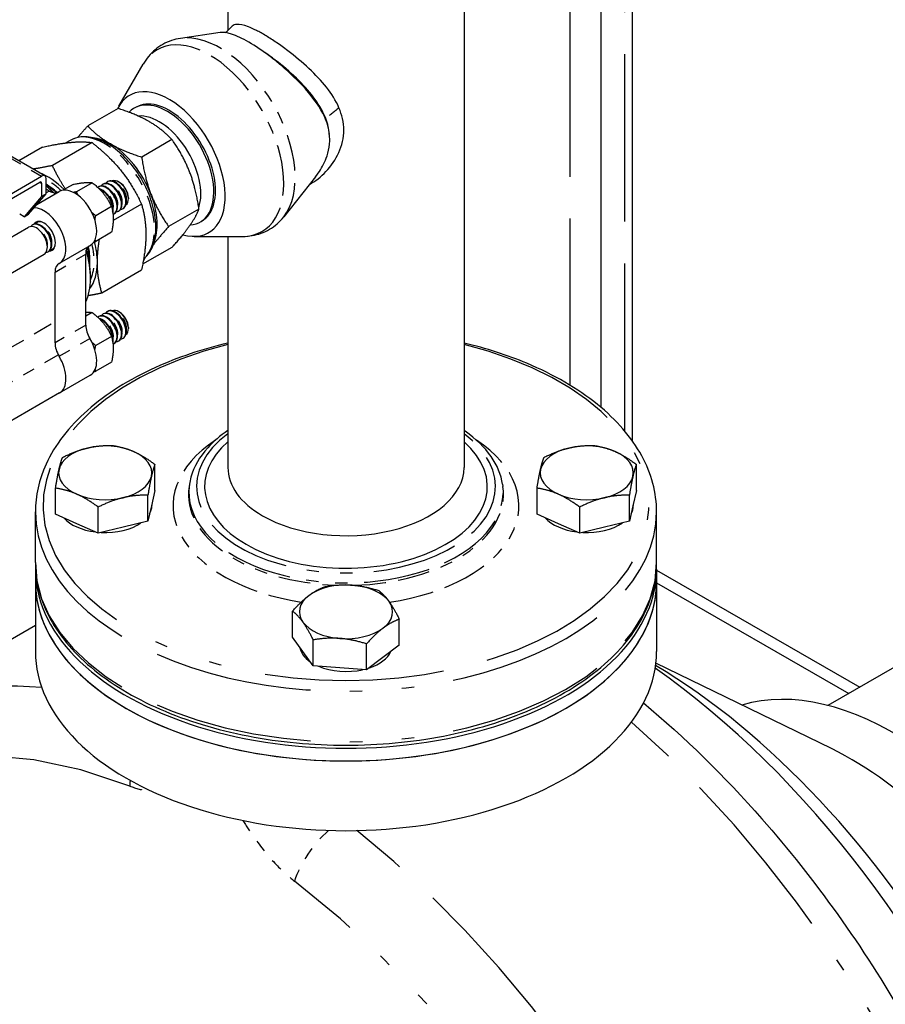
# Paper-space layout 'SHEET_1' of a CAD drawing. Header units: inches. Extents: x 3 to 360, y 8 to 227.
# Tile 77 of 98: x 123 to 130, y 139 to 147. Entities that reach past the tile are written whole.
import ezdxf

# ---------------------------------------------------------------- set-up
doc = ezdxf.new("R2010")
doc.units = ezdxf.units.IN
doc.header["$LTSCALE"] = 10.666667
doc.header["$MEASUREMENT"] = 0
doc.linetypes.add('DOUBLE_DASH_DOUBLE_DOT', pattern=[0.74, 0.24, -0.06, 0.24, -0.06, 0.01, -0.06, 0.01, -0.06])
doc.layers.get('0').update_dxf_attribs({"lineweight": 25})
doc.layers.add('PHANTOM', color=7, linetype='DOUBLE_DASH_DOUBLE_DOT', lineweight=25)

psp = doc.layouts.new('SHEET_1')

# ---------------------------------------------------------------- linework, layer by layer
for p, q in [((127.4899, 144.1978), (127.4899, 167.8886)), ((127.7399, 167.7442), (127.7399, 143.9307)), ((124.4866, 149.8904), (124.4866, 147.2344)), ((126.3866, 149.8904), (126.3866, 143.7136)), ((124.4252, 147.2167), (124.1051, 147.1693)), ((123.6096, 146.6236), (123.8051, 146.9625)), ((123.6023, 146.6051), (123.3583, 146.4642)), ((123.0124, 146.0628), (122.3469, 146.447)), ((123.2167, 146.3474), (123.1824, 146.3277)), ((124.0363, 146.3545), (123.7923, 146.2137)), ((122.9953, 146.2946), (122.8031, 146.1836)), ((123.3931, 146.3301), (123.0738, 146.1458)), ((122.0681, 145.5296), (122.9874, 146.0603)), ((123.0227, 145.9174), (123.0227, 146.0399)), ((125.1924, 146.0559), (124.9352, 145.7316)), ((122.0681, 145.4888), (122.9732, 146.0113)), ((122.9874, 146.0032), (122.9874, 145.897)), ((123.0485, 145.9401), (123.0227, 145.955)), ((123.2402, 145.9933), (123.159, 145.9464)), ((123.395, 146.0071), (123.2678, 145.9337)), ((123.4438, 145.9734), (123.4482, 145.9759)), ((123.4792, 145.9938), (123.4836, 145.9964)), ((123.5145, 146.0142), (123.5189, 146.0168)), ((123.6146, 146.0093), (123.6067, 146.0138)), ((122.9874, 145.897), (122.8459, 145.7337)), ((122.8813, 145.7541), (123.0227, 145.9174)), ((122.9486, 145.8318), (123.1289, 145.9359)), ((123.0227, 145.9174), (122.9874, 145.897)), ((123.6853, 145.8868), (123.6853, 145.8777)), ((123.5497, 145.8147), (123.4225, 145.7413)), ((123.7908, 145.8353), (123.5632, 145.7039)), ((123.6395, 145.7977), (123.6439, 145.8003)), ((124.2533, 145.7953), (124.0093, 145.6544)), ((122.8459, 145.7337), (122.8107, 145.7541)), ((122.8459, 145.7337), (122.8813, 145.7541)), ((123.5688, 145.7569), (123.5732, 145.7594)), ((123.6042, 145.7773), (123.6086, 145.7798)), ((122.1401, 145.2207), (122.8825, 145.6493)), ((122.9135, 145.6672), (122.9179, 145.6698)), ((122.9488, 145.6876), (122.9532, 145.6902)), ((123.5497, 145.6084), (123.4225, 145.535)), ((124.2148, 145.5754), (124.6061, 145.5752)), ((124.4866, 145.5753), (124.4866, 143.7136)), ((123.0738, 145.4711), (123.0782, 145.4737)), ((123.1315, 145.36), (123.3789, 145.5029)), ((124.0363, 145.4866), (123.8002, 145.3503)), ((122.2651, 145.0042), (123.0075, 145.4328)), ((123.0385, 145.4507), (123.0429, 145.4532)), ((123.3423, 144.8605), (123.3423, 145.4312)), ((123.3716, 145.3782), (123.3716, 145.3771)), ((123.0948, 144.7176), (123.0948, 145.2883)), ((123.3803, 145.2576), (123.3803, 145.2413)), ((123.4716, 145.1206), (123.7908, 145.305)), ((123.395, 144.962), (123.3423, 144.9316)), ((123.4438, 144.9283), (123.4482, 144.9308)), ((123.4792, 144.9487), (123.4836, 144.9512)), ((123.5145, 144.9691), (123.5189, 144.9716)), ((123.6146, 144.9642), (123.6067, 144.9687)), ((123.6853, 144.8417), (123.6853, 144.8326)), ((123.5497, 144.7696), (123.4225, 144.6961)), ((123.5688, 144.7118), (123.5732, 144.7143)), ((123.6042, 144.7322), (123.6086, 144.7347)), ((123.6395, 144.7526), (123.6439, 144.7551)), ((123.5497, 144.5633), (123.4225, 144.4898)), ((123.1315, 144.3149), (123.3789, 144.4578)), ((123.1315, 144.3149), (122.2193, 143.7883)), ((123.8991, 143.5295), (123.8991, 143.7395)), ((127.7741, 143.5295), (127.7741, 143.7395)), ((124.1764, 143.5791), (124.1736, 143.5606)), ((126.6968, 143.5791), (126.6996, 143.5606)), ((123.0991, 143.3381), (123.0991, 143.5481)), ((123.8427, 143.2817), (123.8427, 143.4917)), ((123.8991, 143.5295), (123.8709, 143.4056)), ((126.9741, 143.3381), (126.9741, 143.5481)), ((127.7177, 143.2817), (127.7177, 143.4917)), ((127.7741, 143.5295), (127.7459, 143.4056)), ((123.8741, 143.4196), (123.8741, 143.4074)), ((127.7491, 143.4196), (127.7491, 143.4074)), ((122.9366, 142.9482), (122.9366, 143.3564)), ((123.2709, 143.262), (123.0991, 143.3381)), ((123.4427, 143.1859), (123.4427, 143.3959)), ((123.8709, 143.4056), (123.8427, 143.2817)), ((127.1459, 143.262), (126.9741, 143.3381)), ((127.3177, 143.1859), (127.3177, 143.3959)), ((127.7459, 143.4056), (127.7177, 143.2817)), ((127.9366, 142.9482), (127.9366, 143.3564)), ((123.4427, 143.1859), (123.2709, 143.262)), ((123.8427, 143.2817), (123.6427, 143.2338)), ((127.3177, 143.1859), (127.1459, 143.262)), ((127.7177, 143.2817), (127.5177, 143.2338)), ((123.6427, 143.2338), (123.4427, 143.1859)), ((127.5177, 143.2338), (127.3177, 143.1859)), ((122.9366, 142.8971), (122.9366, 142.7951)), ((127.9366, 142.8971), (127.9366, 142.7951)), ((127.9366, 142.8886), (129.5709, 141.945)), ((122.9366, 142.7951), (122.9366, 142.2337)), ((127.9366, 142.7951), (127.9366, 142.2337)), ((127.9366, 142.7865), (129.4825, 141.894)), ((131.0809, 142.8168), (129.3159, 141.7978)), ((125.0073, 142.3478), (125.0073, 142.5578)), ((125.8659, 142.2826), (125.8659, 142.4926)), ((121.58, 141.6616), (122.9366, 142.4448)), ((125.0902, 142.2323), (125.0073, 142.3478)), ((125.1731, 142.1168), (125.1731, 142.3268)), ((125.1731, 142.1168), (125.0902, 142.2323)), ((125.6024, 142.0842), (125.6024, 142.2942)), ((125.8659, 142.2826), (125.7342, 142.1834)), ((125.7342, 142.1834), (125.6024, 142.0842)), ((125.3878, 142.1005), (125.1731, 142.1168)), ((125.6024, 142.0842), (125.3878, 142.1005)), ((129.3438, 141.4506), (127.9312, 142.1385))]:
    psp.add_line(p, q)
for centre, major_axis, start_param, end_param in [((124.0132, 146.1578), (0.319, -0.5525), 5.746016, 9.80341), ((123.9988, 146.1495), (-0.2647, 0.4584), 2.870318, 6.459315), ((124.0132, 146.1578), (-0.2644, 0.4579), 3.136371, 6.288407), ((123.9324, 146.1112), (-0.2376, 0.4115), 3.610284, 6.020925), ((123.5417, 145.8856), (0.2657, -0.4603), 2.356194, 2.742955), ((123.5417, 145.8856), (0.2657, -0.4603), 1.308997, 2.356194), ((123.0383, 145.5949), (-0.2812, 0.4871), 5.161163, 5.664404), ((122.9874, 146.0195), (0.025, 0.0433), 5.497787, 7.068583), ((123.577, 145.906), (-0.0625, 0.1083), 2.891507, 6.533271), ((123.5814, 145.9085), (0.0625, -0.1083), 0, 3.141593), ((123.6067, 145.9231), (-0.0556, 0.0962), 3.205683, 6.219095), ((122.9732, 145.995), (0.01, 0.0173), 5.497787, 7.068583), ((123.022, 145.5855), (0.2506, -0.4341), 2.095493, 2.354194), ((123.0163, 145.5822), (-0.2512, 0.4352), 5.239774, 5.479776), ((123.0172, 145.5828), (-0.2506, 0.4341), 5.241108, 5.482324), ((122.9171, 145.525), (-0.3275, 0.5672), 5.126858, 5.267817), ((122.903, 145.5168), (0.3375, -0.5846), 1.978961, 2.102663), ((123.2539, 145.7194), (0.125, -0.2165), 0, 3.141593), ((123.5063, 145.8651), (-0.0625, 0.1083), 3.034958, 6.370213), ((123.5107, 145.8677), (0.0625, -0.1083), 0, 3.141593), ((123.4754, 145.8473), (-0.0625, 0.1083), 3.630748, 5.801441), ((123.4709, 145.8447), (0.0625, -0.1083), 0.63021, 2.545754), ((123.5417, 145.8855), (-0.0625, 0.1083), 2.891507, 6.533271), ((123.5461, 145.8881), (0.0625, -0.1083), 0, 3.141593), ((123.6146, 145.9276), (0.05, -0.0866), 0.785398, 2.356194), ((123.0485, 146.0626), (0.075, -0.1299), 5.497787, 6.238509), ((123.5417, 145.8856), (0.2657, -0.4603), 0.398637, 1.308997), ((123.0065, 145.5766), (0.125, -0.2165), 6.255828, 9.117452), ((122.945, 145.5411), (0.0625, -0.1083), 0, 3.141593), ((122.976, 145.5589), (-0.0625, 0.1083), 2.891507, 6.533271), ((122.9804, 145.5615), (0.0625, -0.1083), 0, 3.141593), ((123.0065, 145.5766), (-0.065, 0.1126), 2.842565, 6.582213), ((123.0113, 145.5794), (-0.0625, 0.1083), 5.776636, 6.533271), ((123.0157, 145.5819), (-0.0625, 0.1083), 6.081464, 6.283185), ((123.0113, 145.5794), (0.0625, -0.1083), 6.033099, 6.789734), ((123.0157, 145.5819), (0.0625, -0.1083), 0, 0.201721), ((123.4484, 145.37), (-0.075, 0.1299), 0.044677, 0.785398), ((123.0163, 145.5822), (-0.2512, 0.4352), 3.900507, 4.185004), ((123.0172, 145.5828), (-0.2506, 0.4341), 3.926991, 4.18367), ((123.022, 145.5855), (0.2506, -0.4341), 0.690077, 1.0461), ((123.0383, 145.5949), (-0.2812, 0.4871), 3.926991, 4.26967), ((122.903, 145.5168), (0.3375, -0.5846), 0.383818, 1.162632), ((122.9171, 145.525), (-0.3275, 0.5672), 3.926991, 4.29792), ((123.2009, 145.2271), (-0.075, 0.1299), 6.255828, 7.068583), ((123.0383, 145.5949), (0.2812, -0.4871), 0.218657, 0.785398), ((123.5063, 144.82), (-0.0625, 0.1083), 3.034958, 6.370213), ((123.5107, 144.8226), (0.0625, -0.1083), 0, 3.141593), ((123.5417, 144.8404), (-0.0625, 0.1083), 2.891507, 6.533271), ((123.5461, 144.843), (0.0625, -0.1083), 0, 3.141593), ((123.577, 144.8608), (-0.0625, 0.1083), 2.891507, 6.533271), ((123.5814, 144.8634), (0.0625, -0.1083), 0, 3.141593), ((123.6067, 144.878), (-0.0556, 0.0962), 3.205683, 6.219095), ((123.6146, 144.8825), (0.05, -0.0866), 0.785398, 2.356194), ((123.4484, 144.7992), (-0.075, 0.1299), 0.785398, 1.598154), ((123.4754, 144.8022), (-0.0625, 0.1083), 3.630748, 5.801441), ((123.4709, 144.7996), (0.0625, -0.1083), 0.63021, 2.545754), ((123.2009, 144.6563), (0.075, -0.1299), 3.926991, 4.739746), ((123.2539, 144.6743), (0.125, -0.2165), 0, 1.598154), ((123.0065, 144.5314), (0.125, -0.2165), 0, 1.598154), ((123.0065, 144.5314), (0.125, -0.2165), 0, 1.598154), ((123.4991, 143.6712), (-0.375, 0), 4.058127, 5.105325), ((125.4366, 143.5605), (-1.1375, 0), 5.700821, 7.068583), ((125.4366, 143.5605), (1.1375, 0), 3.926991, 6.865549), ((127.3741, 143.6712), (-0.375, 0), 4.058127, 5.105325), ((123.4991, 143.6712), (-0.375, 0), 5.105325, 6.152522), ((123.4991, 143.6712), (0.375, 0), 6.152522, 7.19972), ((127.3741, 143.6712), (-0.375, 0), 5.105325, 6.152522), ((127.3741, 143.6712), (0.375, 0), 6.152522, 7.19972), ((123.4991, 143.6712), (-0.375, 0), 6.152522, 7.19972), ((125.4366, 143.7136), (-0.95, 0), 0, 0.785398), ((125.4366, 143.7136), (0.95, 0), 3.926991, 6.283185), ((127.3741, 143.6712), (-0.375, 0), 6.152522, 7.19972), ((123.4991, 143.6712), (0.375, 0), 5.105325, 6.152522), ((127.3741, 143.6712), (0.375, 0), 5.105325, 6.152522), ((123.4991, 143.6712), (0.375, 0), 4.058127, 5.105325), ((127.3741, 143.6712), (0.375, 0), 4.058127, 5.105325), ((123.4991, 143.4074), (0.375, 0), 5.974123, 6.283185), ((127.3741, 143.4074), (0.375, 0), 5.974123, 6.283185), ((123.4991, 143.4074), (0.375, 0), 3.614832, 4.501422), ((123.4991, 143.4074), (0.375, 0), 4.62636, 5.58429), ((127.3741, 143.4074), (0.375, 0), 3.614832, 4.501422), ((127.3741, 143.4074), (0.375, 0), 4.62636, 5.58429), ((125.4366, 142.8971), (-2.5, 0), 6.265722, 9.442241), ((125.4366, 142.7951), (2.5, 0), 3.141593, 6.283185), ((125.4366, 142.7951), (-2.5, 0), 0, 3.141593), ((125.4366, 142.5525), (-0.375, 0), 4.581726, 5.628923), ((125.4366, 142.5525), (-0.375, 0), 3.534528, 4.581726), ((125.4366, 142.5525), (-0.375, 0), 5.628923, 6.676121), ((125.4366, 142.5525), (0.375, 0), 5.628923, 6.676121), ((125.4366, 142.5525), (0.375, 0), 3.534528, 4.581726), ((125.4366, 142.5525), (0.375, 0), 4.581726, 5.628923), ((125.4366, 142.2337), (-2.5, 0), 0, 3.141593), ((125.4366, 142.2888), (-0.375, 0), 0.086313, 0.699558), ((125.4366, 142.2888), (0.375, 0), 5.241456, 6.01639), ((125.4366, 142.2888), (0.375, 0), 4.085168, 5.078284), ((127.5137, 137.8706), (-2.75, 4.7631), 3.542808, 5.391692), ((127.8673, 138.0747), (-2.5, 4.3301), 4.712389, 5.480341), ((129.856, 139.2229), (-1.4375, 2.4898), 4.712389, 6.149065), ((129.5025, 139.0188), (-1.4375, 2.4898), 4.712389, 5.575898)]:
    psp.add_ellipse(centre, major_axis=major_axis, ratio=0.57735, start_param=start_param, end_param=end_param)
for points, knots in [([(125.3057, 146.3564), (125.3057, 146.4271), (125.2869, 146.4878), (125.2297, 146.6128), (125.177, 146.6871), (125.0528, 146.8274), (124.9866, 146.8909), (124.8868, 146.9757), (124.8564, 147.0001), (124.767, 147.068), (124.709, 147.1071), (124.6029, 147.1687), (124.5563, 147.1906), (124.4792, 147.216), (124.4488, 147.2202), (124.4252, 147.2167)], [0.033161, 0.033161, 0.033161, 0.033161, 0.700931, 0.700931, 1.653322, 1.653322, 2.479954, 2.479954, 2.831339, 2.831339, 3.507649, 3.507649, 4.15553, 4.15553, 4.759928, 4.759928, 4.759928, 4.759928]), ([(125.3802, 146.6115), (125.3555, 146.6695), (125.3202, 146.7246), (125.2801, 146.7755), (125.2391, 146.8277), (125.1901, 146.8792), (125.1389, 146.927), (125.0853, 146.977), (125.0266, 147.0257), (124.9684, 147.0698), (124.9382, 147.0927), (124.9078, 147.1146), (124.8779, 147.1351), (124.8487, 147.1551), (124.82, 147.1736), (124.793, 147.19), (124.7658, 147.2065), (124.74, 147.2211), (124.7158, 147.2336), (124.6921, 147.2457), (124.6705, 147.2556), (124.651, 147.2632), (124.6123, 147.2783), (124.5816, 147.2846), (124.5587, 147.2825), (124.5434, 147.2811), (124.5313, 147.2759), (124.5219, 147.2671)], [0, 0, 0, 0, 0.0465362, 0.0465362, 0.0465362, 0.0941762, 0.0941762, 0.0941762, 0.1440429, 0.1440429, 0.1440429, 0.1698784, 0.1698784, 0.1698784, 0.1950904, 0.1950904, 0.1950904, 0.2204176, 0.2204176, 0.2204176, 0.2451336, 0.2451336, 0.2451336, 0.2941818, 0.2941818, 0.2941818, 0.3267264, 0.3267264, 0.3267264, 0.3267264]), ([(124.1051, 147.1693), (124.0803, 147.1657), (124.0558, 147.1598), (124.008, 147.1437), (123.9848, 147.1334), (123.9407, 147.1085), (123.9198, 147.094), (123.8813, 147.0614), (123.8636, 147.0434), (123.8317, 147.0047), (123.8175, 146.9841), (123.8051, 146.9625)], [0.5609144, 0.5609144, 0.5609144, 0.5609144, 0.6702251, 0.6702251, 0.7795358, 0.7795358, 0.8888465, 0.8888465, 0.9981572, 0.9981572, 1.1074679, 1.1074679, 1.1074679, 1.1074679]), ([(125.274, 146.5241), (125.2537, 146.5762), (125.2237, 146.6285), (125.1877, 146.6784), (125.1508, 146.7296), (125.1053, 146.7815), (125.0567, 146.8299), (125.0058, 146.8807), (124.9478, 146.9315), (124.89, 146.977), (124.86, 147.0007), (124.8292, 147.0236), (124.7986, 147.045), (124.7892, 147.0516), (124.7798, 147.0581), (124.7704, 147.0644)], [0, 0, 0, 0, 0.0465362, 0.0465362, 0.0465362, 0.0941762, 0.0941762, 0.0941762, 0.1440429, 0.1440429, 0.1440429, 0.1698784, 0.1698784, 0.1698784, 0.177823, 0.177823, 0.177823, 0.177823]), ([(125.4189, 146.4312), (125.4189, 146.4312), (125.4189, 146.4312), (125.4189, 146.4312), (125.4189, 146.4924), (125.4043, 146.555), (125.3802, 146.6115)], [0.95462117, 0.95462117, 0.95462117, 0.95462117, 0.95462749, 0.95462749, 0.95462749, 1, 1, 1, 1]), ([(125.1419, 145.9922), (125.1904, 146.0195), (125.2362, 146.0553), (125.2755, 146.0968), (125.3174, 146.141), (125.3545, 146.1946), (125.3795, 146.251), (125.4039, 146.3059), (125.4189, 146.3686), (125.4189, 146.4312)], [0.815368, 0.815368, 0.815368, 0.815368, 0.8603322, 0.8603322, 0.8603322, 0.9081329, 0.9081329, 0.9081329, 0.9546212, 0.9546212, 0.9546212, 0.9546212]), ([(123.8081, 145.3932), (123.826, 145.4079), (123.8417, 145.4255), (123.8761, 145.4778), (123.8908, 145.516), (123.9081, 145.6035), (123.9096, 145.6537), (123.8988, 145.7593), (123.8862, 145.8149), (123.8484, 145.9254), (123.8233, 145.9803), (123.7632, 146.084), (123.7282, 146.1329), (123.6516, 146.2203), (123.61, 146.2587), (123.5235, 146.321), (123.4787, 146.3449), (123.3902, 146.3744), (123.3464, 146.3803), (123.2735, 146.3724), (123.2434, 146.3629), (123.2167, 146.3474)], [2.450965, 2.450965, 2.450965, 2.450965, 2.637763, 2.637763, 2.939589, 2.939589, 3.267099, 3.267099, 3.599154, 3.599154, 3.929297, 3.929297, 4.258519, 4.258519, 4.588682, 4.588682, 4.920742, 4.920742, 5.247969, 5.247969, 5.497787, 5.497787, 5.497787, 5.497787]), ([(125.1924, 146.0559), (125.2205, 146.0913), (125.2447, 146.1304), (125.2818, 146.2118), (125.3036, 146.2725), (125.3055, 146.3458), (125.3056, 146.3494), (125.3057, 146.3529), (125.3057, 146.3564)], [15.672792, 15.672792, 15.672792, 15.672792, 16.37703, 16.37703, 17.060379, 17.060379, 17.060379, 17.09354, 17.09354, 17.09354, 17.09354]), ([(124.6061, 145.5752), (124.6309, 145.5752), (124.6559, 145.5772), (124.7053, 145.5854), (124.7298, 145.5917), (124.7773, 145.6088), (124.8003, 145.6196), (124.8439, 145.6454), (124.8644, 145.6603), (124.9023, 145.6936), (124.9196, 145.712), (124.9352, 145.7316)], [3.6049211, 3.6049211, 3.6049211, 3.6049211, 3.7142318, 3.7142318, 3.8235425, 3.8235425, 3.9328532, 3.9328532, 4.0421639, 4.0421639, 4.1514746, 4.1514746, 4.1514746, 4.1514746]), ([(124.4866, 144.7167), (124.2785, 144.6668), (124.0819, 144.6003), (123.692, 144.4232), (123.5064, 144.3067), (123.2073, 144.0431), (123.0934, 143.8962), (122.9659, 143.6161), (122.9366, 143.4863), (122.9366, 143.3564)], [5.106255, 5.106255, 5.106255, 5.106255, 5.378886, 5.378886, 5.703079, 5.703079, 6.025989, 6.025989, 6.283185, 6.283185, 6.283185, 6.283185]), ([(127.9366, 143.3564), (127.9366, 143.5105), (127.8954, 143.6642), (127.7351, 143.9582), (127.614, 144.0979), (127.3021, 144.3502), (127.1095, 144.4621), (126.7351, 144.6189), (126.5651, 144.6739), (126.3866, 144.7167)], [3.141593, 3.141593, 3.141593, 3.141593, 3.446545, 3.446545, 3.761331, 3.761331, 4.084722, 4.084722, 4.318523, 4.318523, 4.318523, 4.318523]), ([(124.4866, 144.0121), (124.4243, 143.97), (124.3696, 143.9233), (124.2588, 143.8008), (124.2122, 143.7208), (124.1835, 143.6177), (124.1793, 143.5985), (124.1764, 143.5791)], [5.5766652, 5.5766652, 5.5766652, 5.5766652, 5.8020116, 5.8020116, 6.1235153, 6.1235153, 6.1962541, 6.1962541, 6.1962541, 6.1962541]), ([(126.6968, 143.5791), (126.685, 143.6572), (126.6533, 143.7332), (126.5527, 143.8783), (126.4815, 143.9467), (126.3924, 144.0082), (126.3895, 144.0102), (126.3866, 144.0121)], [3.2285239, 3.2285239, 3.2285239, 3.2285239, 3.5223242, 3.5223242, 3.8376383, 3.8376383, 3.8481128, 3.8481128, 3.8481128, 3.8481128]), ([(122.9366, 142.9482), (122.9366, 142.7941), (122.9778, 142.6403), (123.1381, 142.3464), (123.2593, 142.2067), (123.5711, 141.9543), (123.7637, 141.8425), (124.1989, 141.6602), (124.4415, 141.5899), (124.9518, 141.4976), (125.2192, 141.4756), (125.7522, 141.4817), (126.0177, 141.5098), (126.5207, 141.6135), (126.7581, 141.6892), (127.1812, 141.8813), (127.3668, 141.9979), (127.6659, 142.2614), (127.7798, 142.4084), (127.9074, 142.6884), (127.9366, 142.8182), (127.9366, 142.9482)], [0, 0, 0, 0, 0.304952, 0.304952, 0.619739, 0.619739, 0.943129, 0.943129, 1.267256, 1.267256, 1.590669, 1.590669, 1.913805, 1.913805, 2.237293, 2.237293, 2.561486, 2.561486, 2.884396, 2.884396, 3.141593, 3.141593, 3.141593, 3.141593]), ([(127.8311, 141.8189), (128.1626, 141.5425), (128.4826, 141.2286), (129.2109, 140.399), (129.6004, 139.8537), (130.2674, 138.7002), (130.5451, 138.0925), (130.9623, 136.8696), (131.1015, 136.2546), (131.2222, 135.0721), (131.203, 134.5049), (130.9929, 133.4823), (130.804, 133.0238), (130.3167, 132.3597), (130.0551, 132.121), (129.7549, 131.9476)], [4.930831, 4.930831, 4.930831, 4.930831, 5.165153, 5.165153, 5.496661, 5.496661, 5.827105, 5.827105, 6.158592, 6.158592, 6.492187, 6.492187, 6.820071, 6.820071, 7.068583, 7.068583, 7.068583, 7.068583])]:
    psp.add_open_spline(points, degree=3, knots=knots)
for points in [[(124.4668, 147.216), (124.4852, 147.233), (124.5035, 147.2501), (124.5219, 147.2671)], [(125.3037, 146.3977), (125.3003, 146.4401), (125.29, 146.4826), (125.274, 146.5241)], [(123.3797, 145.2136), (123.3805, 145.2151), (123.3813, 145.2167), (123.3822, 145.2183)]]:
    psp.add_open_spline(points, degree=3)
for points, weights in [([(123.8529, 146.4992), (123.7522, 146.5573), (123.6023, 146.6051)], [1, 1.0379548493, 1]), ([(123.2782, 146.3714), (123.3126, 146.4133), (123.3583, 146.4642)], [1.01896943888, 1.01858813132, 1]), ([(123.3583, 146.4642), (123.441, 146.3777), (123.5417, 146.3196)], [1, 1.0379548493, 1]), ([(124.0363, 146.3545), (123.9536, 146.4411), (123.8529, 146.4992)], [1, 1.0379548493, 1]), ([(124.1783, 146.0943), (124.128, 146.2241), (124.0363, 146.3545)], [1, 1.0379548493, 1]), ([(122.9953, 146.2946), (123.1374, 146.3246), (123.2297, 146.3328)], [1, 1.0379548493, 1]), ([(123.2297, 146.3328), (123.322, 146.3411), (123.3931, 146.3301)], [1, 1.0379548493, 1]), ([(123.3931, 146.3301), (123.5352, 146.218), (123.6275, 146.1032)], [1, 1.0379548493, 1]), ([(123.5417, 146.3196), (123.6424, 146.2614), (123.7923, 146.2137)], [1, 1.0379548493, 1]), ([(123.7923, 146.2137), (123.8169, 146.0444), (123.8672, 145.9147)], [1, 1.0379548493, 1]), ([(123.0738, 146.1458), (122.9853, 146.1271), (122.9184, 146.1171)], [1, 1.0232986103, 1.01799348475]), ([(123.1785, 145.9577), (123.1222, 146.0415), (123.0738, 146.1458)], [1.01671004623, 1.02553707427, 1]), ([(123.6275, 146.1032), (123.7198, 145.9884), (123.7908, 145.8353)], [1, 1.0379548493, 1]), ([(124.2533, 145.7953), (124.2287, 145.9645), (124.1783, 146.0943)], [1, 1.0379548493, 1]), ([(123.2402, 145.9933), (123.3434, 146.0151), (123.395, 146.0071)], [1, 1.15470053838, 1]), ([(123.395, 146.0071), (123.4981, 145.9258), (123.5497, 145.8147)], [1, 1.15470053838, 1]), ([(123.2678, 145.9337), (123.2553, 145.9311), (123.2441, 145.9289)], [1, 1.01644819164, 1.02939874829]), ([(123.2822, 145.9046), (123.2749, 145.9185), (123.2678, 145.9337)], [1.03287931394, 1.01870011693, 1]), ([(123.8672, 145.9147), (123.9176, 145.7849), (124.0093, 145.6544)], [1, 1.0379548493, 1]), ([(123.5497, 145.8147), (123.5755, 145.7264), (123.5497, 145.6084)], [1, 1.15470053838, 1]), ([(123.7908, 145.8353), (123.8264, 145.7137), (123.8264, 145.5906)], [1, 1.0379548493, 1]), ([(124.1783, 145.6603), (124.2287, 145.732), (124.2533, 145.7953)], [1, 1.0379548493, 1]), ([(123.4225, 145.7413), (123.4065, 145.7539), (123.3925, 145.7662)], [1, 1.0212173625, 1.03661475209]), ([(123.4159, 145.7077), (123.4187, 145.7236), (123.4225, 145.7413)], [1.03541034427, 1.02039357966, 1]), ([(124.0093, 145.6544), (123.9313, 145.5676), (123.8841, 145.5041)], [1, 1.03208719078, 1.00992108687]), ([(124.0363, 145.4866), (124.128, 145.5887), (124.1783, 145.6603)], [1, 1.0379548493, 1]), ([(123.436, 145.3653), (123.436, 145.4509), (123.4526, 145.5523)], [1, 1.02611537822, 1.01629263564]), ([(123.8264, 145.5906), (123.8264, 145.4676), (123.7908, 145.305)], [1, 1.0379548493, 1]), ([(123.4092, 145.5322), (123.4157, 145.5335), (123.4225, 145.535)], [1.01689004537, 1.00896449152, 1]), ([(123.4225, 145.535), (123.4203, 145.5425), (123.4185, 145.5498)], [1, 1.01152063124, 1.02132536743]), ([(123.8183, 145.4021), (123.8111, 145.3886), (123.8049, 145.3754)], [1.01862199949, 1.01755970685, 1.01332244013]), ([(123.4716, 145.1206), (123.436, 145.2422), (123.436, 145.3653)], [1, 1.0379548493, 1]), ([(123.3616, 145.0993), (123.4113, 145.1079), (123.4716, 145.1206)], [1.01842839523, 1.0157495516, 1]), ([(123.3423, 144.9639), (123.3714, 144.9657), (123.395, 144.962)], [1.07546711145, 1.06528118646, 1]), ([(123.395, 144.962), (123.4981, 144.8807), (123.5497, 144.7696)], [1, 1.15470053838, 1]), ([(123.5497, 144.7696), (123.5755, 144.6813), (123.5497, 144.5633)], [1, 1.15470053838, 1]), ([(123.4225, 144.6961), (123.4065, 144.7088), (123.3925, 144.7211)], [1, 1.0212173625, 1.03661475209]), ([(123.4159, 144.6625), (123.4187, 144.6785), (123.4225, 144.6961)], [1.03541034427, 1.02039357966, 1]), ([(123.4092, 144.4871), (123.4157, 144.4884), (123.4225, 144.4898)], [1.01689004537, 1.00896449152, 1]), ([(123.4225, 144.4898), (123.4203, 144.4973), (123.4185, 144.5047)], [1, 1.01152063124, 1.02132536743]), ([(123.3555, 143.8712), (123.4484, 143.8934), (123.5555, 143.8917)], [1, 1.0379548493, 1]), ([(123.5555, 143.8917), (123.6476, 143.8783), (123.7273, 143.843)], [1, 1.0379548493, 1]), ([(127.2305, 143.8712), (127.3234, 143.8934), (127.4305, 143.8917)], [1, 1.0379548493, 1]), ([(127.4305, 143.8917), (127.5226, 143.8783), (127.6023, 143.843)], [1, 1.0379548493, 1]), ([(123.1555, 143.796), (123.2627, 143.849), (123.3555, 143.8712)], [1, 1.0379548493, 1]), ([(123.7273, 143.843), (123.8071, 143.8077), (123.8991, 143.7395)], [1, 1.0379548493, 1]), ([(127.0305, 143.796), (127.1377, 143.849), (127.2305, 143.8712)], [1, 1.0379548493, 1]), ([(127.6023, 143.843), (127.6821, 143.8077), (127.7741, 143.7395)], [1, 1.0379548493, 1]), ([(123.1273, 143.6994), (123.1404, 143.7569), (123.1555, 143.796)], [1, 1.0379548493, 1]), ([(123.8991, 143.7395), (123.884, 143.7005), (123.8709, 143.643)], [1, 1.0379548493, 1]), ([(127.0023, 143.6994), (127.0154, 143.7569), (127.0305, 143.796)], [1, 1.0379548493, 1]), ([(127.7741, 143.7395), (127.759, 143.7005), (127.7459, 143.643)], [1, 1.0379548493, 1]), ([(123.0991, 143.5481), (123.1142, 143.6419), (123.1273, 143.6994)], [1, 1.0379548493, 1]), ([(126.9741, 143.5481), (126.9892, 143.6419), (127.0023, 143.6994)], [1, 1.0379548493, 1]), ([(123.8709, 143.643), (123.8578, 143.5854), (123.8427, 143.4917)], [1, 1.0379548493, 1]), ([(127.7459, 143.643), (127.7328, 143.5854), (127.7177, 143.4917)], [1, 1.0379548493, 1]), ([(123.2709, 143.4994), (123.1912, 143.5347), (123.0991, 143.5481)], [1, 1.0379548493, 1]), ([(123.4427, 143.3959), (123.3506, 143.4641), (123.2709, 143.4994)], [1, 1.0379548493, 1]), ([(123.8427, 143.4917), (123.7355, 143.4934), (123.6427, 143.4712)], [1, 1.0379548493, 1]), ([(127.1459, 143.4994), (127.0662, 143.5347), (126.9741, 143.5481)], [1, 1.0379548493, 1]), ([(127.3177, 143.3959), (127.2256, 143.4641), (127.1459, 143.4994)], [1, 1.0379548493, 1]), ([(127.7177, 143.4917), (127.6105, 143.4934), (127.5177, 143.4712)], [1, 1.0379548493, 1]), ([(123.6427, 143.4712), (123.5499, 143.4489), (123.4427, 143.3959)], [1, 1.0379548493, 1]), ([(127.5177, 143.4712), (127.4249, 143.4489), (127.3177, 143.3959)], [1, 1.0379548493, 1]), ([(125.1391, 142.6843), (125.2002, 142.7303), (125.2708, 142.7561)], [1, 1.0379548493, 1]), ([(125.2708, 142.7561), (125.3859, 142.7748), (125.4855, 142.7672)], [1, 1.0379548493, 1]), ([(125.4855, 142.7672), (125.5851, 142.7596), (125.7001, 142.7236)], [1, 1.0379548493, 1]), ([(125.7001, 142.7236), (125.7446, 142.689), (125.783, 142.6354)], [1, 1.0379548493, 1]), ([(125.0073, 142.5578), (125.0779, 142.6383), (125.1391, 142.6843)], [1, 1.0379548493, 1]), ([(125.783, 142.6354), (125.8215, 142.5819), (125.8659, 142.4926)], [1, 1.0379548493, 1]), ([(125.0902, 142.4696), (125.0517, 142.5232), (125.0073, 142.5578)], [1, 1.0379548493, 1]), ([(125.1731, 142.3268), (125.1287, 142.4161), (125.0902, 142.4696)], [1, 1.0379548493, 1]), ([(125.8659, 142.4926), (125.7953, 142.4668), (125.7342, 142.4208)], [1, 1.0379548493, 1]), ([(125.7342, 142.4208), (125.673, 142.3748), (125.6024, 142.2942)], [1, 1.0379548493, 1]), ([(125.3878, 142.3379), (125.2881, 142.3454), (125.1731, 142.3268)], [1, 1.0379548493, 1]), ([(125.6024, 142.2942), (125.4874, 142.3303), (125.3878, 142.3379)], [1, 1.0379548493, 1])]:
    psp.add_rational_spline(points, weights, degree=2)
at = {"layer": 'PHANTOM', "ltscale": 0.524359}
psp.add_line((127.2399, 144.3769), (127.2399, 168.0329), dxfattribs=at)
at = {"layer": 'PHANTOM', "ltscale": 0.526903}
psp.add_line((127.6799, 144.0081), (127.6799, 167.7789), dxfattribs=at)
at = {"layer": 'PHANTOM', "ltscale": 0.044129}
psp.add_line((122.3603, 146.4223), (122.9874, 146.0603), dxfattribs=at)
at = {"layer": 'PHANTOM', "ltscale": 0.000897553}
psp.add_line((122.9732, 146.0113), (122.9874, 146.0032), dxfattribs=at)
at = {"layer": 'PHANTOM', "ltscale": 0.001722}
psp.add_line((123.0485, 145.9401), (123.0227, 145.9252), dxfattribs=at)
at = {"layer": 'PHANTOM', "ltscale": 0.017357}
for p, q in [((123.0948, 145.2883), (123.3423, 145.4312)), ((123.3423, 144.8605), (123.0948, 144.7176)), ((123.128, 144.6095), (123.3755, 144.7524))]:
    psp.add_line(p, q, dxfattribs=at)
at = {"layer": 'PHANTOM', "ltscale": 0.062141}
psp.add_line((123.0651, 144.8676), (122.1827, 144.3581), dxfattribs=at)
at = {"layer": 'PHANTOM', "ltscale": 0.064204}
psp.add_line((122.2089, 144.0952), (123.1205, 144.6216), dxfattribs=at)
at = {"layer": 'PHANTOM', "ltscale": 0.159338}
psp.add_ellipse((124.3392, 146.346), major_axis=(0.4222, -0.7312), ratio=0.57735, start_param=5.961116, end_param=9.746848, dxfattribs=at)
at = {"layer": 'PHANTOM', "ltscale": 0.11425}
psp.add_ellipse((124.4254, 146.3958), major_axis=(0.4257, -0.7374), ratio=0.57735, start_param=0.224484, end_param=2.917109, dxfattribs=at)
at = {"layer": 'PHANTOM', "ltscale": 0.084973}
psp.add_ellipse((123.4979, 145.8603), major_axis=(0.2812, -0.4871), ratio=0.57735, start_param=0.109362, end_param=3.141593, dxfattribs=at)
at = {"layer": 'PHANTOM', "ltscale": 0.008646}
psp.add_ellipse((123.0342, 145.5926), major_axis=(-0.2656, 0.4601), ratio=0.57735, start_param=5.19841, end_param=5.528463, dxfattribs=at)
at = {"layer": 'PHANTOM', "ltscale": 0.009305}
for centre in [(123.5306, 145.8792), (123.566, 145.8996), (123.6013, 145.92), (123.4952, 145.8588), (122.9649, 145.5526), (123.0003, 145.573), (123.5306, 144.8341), (123.566, 144.8545), (123.6013, 144.8749), (123.4952, 144.8136)]:
    psp.add_ellipse(centre, major_axis=(0.049, -0.0848), ratio=0.57735, start_param=0.608163, end_param=2.533429, dxfattribs=at)
at = {"layer": 'PHANTOM', "ltscale": 0.018466}
psp.add_ellipse((123.0342, 145.5926), major_axis=(0.2656, -0.4601), ratio=0.57735, start_param=0.384099, end_param=1.084775, dxfattribs=at)
at = {"layer": 'PHANTOM', "ltscale": 0.564339}
psp.add_ellipse((125.4366, 143.4074), major_axis=(2.4375, 0), ratio=0.57735, start_param=1.971149, end_param=7.453628, dxfattribs=at)
at = {"layer": 'PHANTOM', "ltscale": 0.267643}
psp.add_ellipse((125.4366, 143.5605), major_axis=(1.2029, 0), ratio=0.57735, start_param=2.481176, end_param=6.943602, dxfattribs=at)
at = {"layer": 'PHANTOM', "ltscale": 0.14055}
psp.add_ellipse((125.4366, 143.4074), major_axis=(-1.3918, 0), ratio=0.57735, start_param=5.566603, end_param=7.59262, dxfattribs=at)
at = {"layer": 'PHANTOM', "ltscale": 0.141023}
psp.add_ellipse((125.4366, 143.4074), major_axis=(1.3918, 0), ratio=0.57735, start_param=4.966927, end_param=6.999768, dxfattribs=at)
at = {"layer": 'PHANTOM', "ltscale": 0.209084}
psp.add_ellipse((125.4366, 143.5157), major_axis=(-1.265, 0), ratio=0.57735, start_param=6.196254, end_param=9.511709, dxfattribs=at)
at = {"layer": 'PHANTOM', "ltscale": 0.100688}
psp.add_ellipse((125.4366, 143.4971), major_axis=(-1.2678, 0), ratio=0.57735, start_param=6.196254, end_param=7.790162, dxfattribs=at)
at = {"layer": 'PHANTOM', "ltscale": 0.101583}
psp.add_ellipse((125.4366, 143.4971), major_axis=(1.2678, 0), ratio=0.57735, start_param=4.762058, end_param=6.370117, dxfattribs=at)
at = {"layer": 'PHANTOM', "ltscale": 0.497507}
for centre, major_axis, start_param, end_param in [((125.4366, 143.3564), (-2.5, 0), 0, 3.141593), ((125.4366, 142.9482), (2.5, 0), 3.141593, 6.283185)]:
    psp.add_ellipse(centre, major_axis=major_axis, ratio=0.57735, start_param=start_param, end_param=end_param, dxfattribs=at)
at = {"layer": 'PHANTOM', "ltscale": 0.556149}
psp.add_ellipse((124.3591, 136.0492), major_axis=(-2.9267, 5.0693), ratio=0.57735, start_param=5.658721, end_param=7.158643, dxfattribs=at)
at = {"layer": 'PHANTOM', "ltscale": 0.120354}
psp.add_ellipse((124.705, 136.2489), major_axis=(-3.125, 5.4127), ratio=0.57735, start_param=5.896786, end_param=6.283185, dxfattribs=at)
at = {"layer": 'PHANTOM', "ltscale": 0.555249}
psp.add_ellipse((126.6299, 137.3603), major_axis=(3.125, -5.4127), ratio=0.57735, start_param=0, end_param=2.103728, dxfattribs=at)
at = {"layer": 'PHANTOM', "ltscale": 0.002331}
psp.add_ellipse((124.0535, 141.2593), major_axis=(0.1816, 0.4658), ratio=0.662405, start_param=1.955759, end_param=2.053246, dxfattribs=at)
at = {"layer": 'PHANTOM', "ltscale": 0.025765}
psp.add_ellipse((125.3565, 140.507), major_axis=(-0.3037, -0.3972), ratio=0.477375, start_param=4.320722, end_param=5.357843, dxfattribs=at)
at = {"layer": 'PHANTOM', "ltscale": 0.57272}
psp.add_ellipse((124.705, 136.2489), major_axis=(3.125, -5.4127), ratio=0.57735, start_param=0, end_param=2.169923, dxfattribs=at)
at = {"layer": 'PHANTOM', "ltscale": 0.524972}
psp.add_ellipse((124.3591, 136.0492), major_axis=(2.9267, -5.0693), ratio=0.57735, start_param=5.646769, end_param=8.478446, dxfattribs=at)
at = {"layer": 'PHANTOM', "ltscale": 0.007581}
psp.add_open_spline([(125.3802, 146.6115), (125.3448, 146.5824), (125.3094, 146.5532), (125.274, 146.5241)], degree=3, dxfattribs=at)
at = {"layer": 'PHANTOM', "ltscale": 0.012783}
psp.add_open_spline([(123.6958, 141.1497), (123.7459, 141.1302), (123.7965, 141.1172), (123.8568, 141.1082), (123.8667, 141.1069), (123.8766, 141.1058)], degree=3, knots=[8.043854, 8.043854, 8.043854, 8.043854, 8.5802839, 8.5802839, 8.686211, 8.686211, 8.686211, 8.686211], dxfattribs=at)
at = {"layer": 'PHANTOM', "ltscale": 0.034269}
psp.add_open_spline([(124.6057, 140.8724), (124.6343, 140.8275), (124.6637, 140.7834), (124.7507, 140.6606), (124.8114, 140.5841), (124.9234, 140.4669), (124.9719, 140.4224), (125.0223, 140.3839)], degree=3, knots=[0.936686, 0.936686, 0.936686, 0.936686, 1.348264, 1.348264, 2.114487, 2.114487, 2.655053, 2.655053, 2.655053, 2.655053], dxfattribs=at)

doc.saveas('drawing.dxf')
